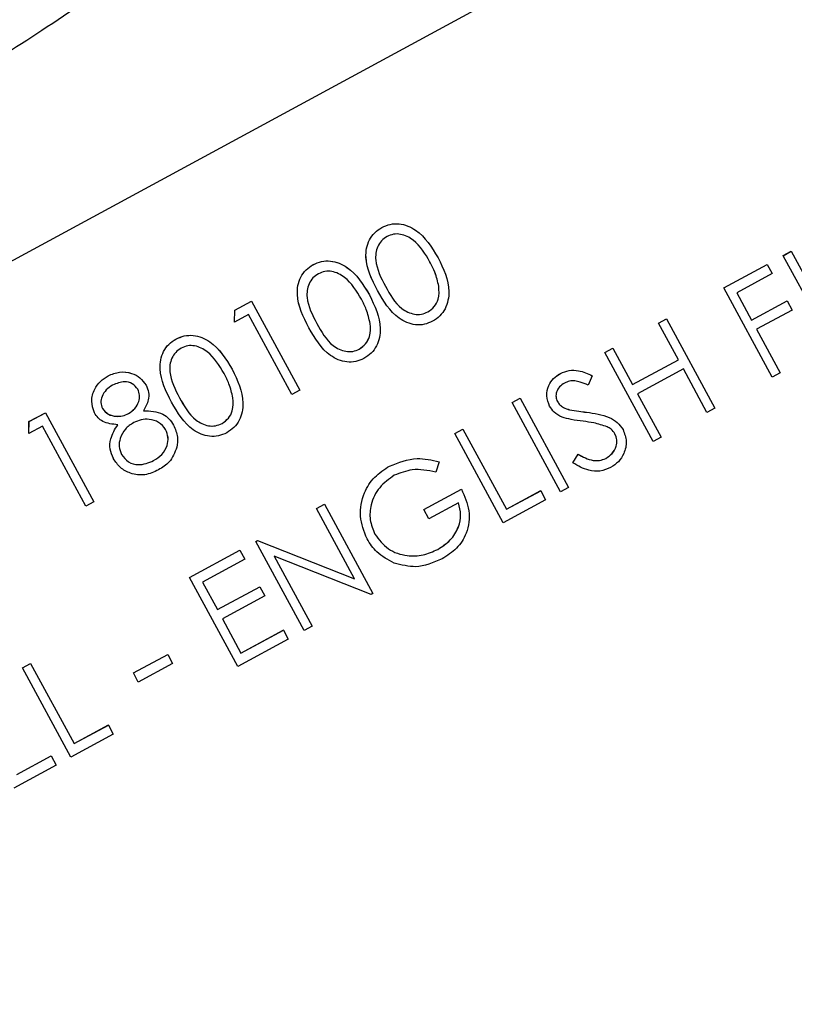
# Model space of a CAD drawing. Header units: inches. Extents: x 0.6 to 33.8, y 0 to 21.7.
# Tile 52 of 172: x 12.655 to 12.827, y 15.432 to 15.651. Entities that reach past the tile are written whole.
import ezdxf

# ---------------------------------------------------------------- set-up
doc = ezdxf.new("R2010")
doc.units = ezdxf.units.IN
doc.header["$MEASUREMENT"] = 0
doc.layers.add('FORMAT', color=7, linetype='Continuous')
doc.styles.add('SLDTEXTSTYLE3', font='TXT', dxfattribs={"width": 0.75})
doc.dimstyles.new('SLDDIMSTYLE0', dxfattribs={"dimtxt": 0.125, "dimasz": 0.13, "dimexe": 0, "dimexo": 0.0625, "dimgap": 0.03125, "dimtad": 0, "dimtih": 1, "dimtoh": 1, "dimdec": 1, "dimlfac": 4, "dimrnd": 1e-09, "dimzin": 12, "dimdsep": 46, "dimtxsty": 'SLDTEXTSTYLE3', "dimsah": 1, "dimcen": 0.09, "dimadec": 0, "dimazin": 3, "dimtfac": 1, "dimtdec": 1, "dimtofl": 0, "dimtmove": 0, "dimatfit": 3, "dimfxl": 1, "dimfrac": 2, "dimtolj": 1, "dimtzin": 12, "dimarcsym": 0})

# ---------------------------------------------------------------- blocks, each defined once
blk = doc.blocks.new('_D_3')
at = {"layer": 'FORMAT'}
for p, q in [((5.99027, 17.00098), (3.34158, 17.00098)), ((3.46658, 17.00098), (3.46658, 10.7356)), ((3.28186, 10.71021), (3.24378, 10.71021)), ((3.24378, 10.71021), (3.24378, 10.51177)), ((3.65131, 10.71021), (3.68939, 10.71021)), ((3.68939, 10.71021), (3.68939, 10.51177)), ((3.24378, 10.51177), (3.28186, 10.51177)), ((3.68939, 10.51177), (3.65131, 10.51177)), ((3.46658, 4.05937), (3.46658, 10.32475)), ((13.00303, 4.05937), (3.34158, 4.05937))]:
    blk.add_line(p, q, dxfattribs=at)
for points in [[(3.46658, 17.00098), (3.44658, 16.87098), (3.48658, 16.87098)], [(3.46658, 4.05937), (3.48658, 4.18937), (3.44658, 4.18937)]]:
    blk.add_solid(points, dxfattribs=at)
at = {"layer": 'FORMAT', "char_height": 0.125, "attachment_point": 1, "style": 'SLDTEXTSTYLE3'}
for s, insert in [('1315', (3.28186, 10.67291)), ('51.8', (3.30495, 10.48588))]:
    blk.add_mtext(s, dxfattribs=dict(at, insert=insert))

msp = doc.modelspace()

# ---------------------------------------------------------------- linework, layer by layer
at = {"color": 7, "linetype": 'Continuous'}
for p, q in [((12.8809, 15.72046), (12.40178, 15.4607)), ((12.8809, 15.72046), (12.40178, 15.4607)), ((12.73521, 15.60443), (12.7352, 15.60443)), ((12.82421, 15.59819), (12.82598, 15.59915)), ((12.82421, 15.59818), (12.82598, 15.59915)), ((12.82598, 15.59915), (12.82598, 15.59915)), ((12.82598, 15.59915), (12.83671, 15.57937)), ((12.74767, 15.59773), (12.74767, 15.59773)), ((12.81102, 15.59104), (12.82066, 15.59626)), ((12.81102, 15.59103), (12.82066, 15.59626)), ((12.82066, 15.59626), (12.82066, 15.59626)), ((12.82066, 15.59626), (12.82176, 15.59423)), ((12.82421, 15.59818), (12.82421, 15.59819)), ((12.83493, 15.57841), (12.82421, 15.59818)), ((12.71999, 15.59618), (12.71999, 15.59619)), ((12.82176, 15.59423), (12.8139, 15.58997)), ((12.73423, 15.59044), (12.73423, 15.59045)), ((12.74784, 15.5914), (12.74784, 15.5914)), ((12.81102, 15.59103), (12.81102, 15.59104)), ((12.82174, 15.57126), (12.81102, 15.59103)), ((12.8139, 15.58997), (12.8172, 15.58388)), ((12.70264, 15.58612), (12.7063, 15.58811)), ((12.70264, 15.58612), (12.7063, 15.5881)), ((12.7063, 15.5881), (12.7063, 15.58811)), ((12.7063, 15.5881), (12.71702, 15.56833)), ((12.73246, 15.58948), (12.73246, 15.58948)), ((12.81719, 15.58389), (12.82506, 15.58815)), ((12.8172, 15.58388), (12.82506, 15.58815)), ((12.82506, 15.58815), (12.82616, 15.58612)), ((12.82506, 15.58815), (12.82506, 15.58815)), ((12.70258, 15.58347), (12.70264, 15.58612)), ((12.70258, 15.58346), (12.70264, 15.58612)), ((12.70264, 15.58612), (12.70264, 15.58612)), ((12.74544, 15.5857), (12.74544, 15.5857)), ((12.82616, 15.58612), (12.8183, 15.58185)), ((12.70562, 15.58511), (12.70258, 15.58346)), ((12.70258, 15.58346), (12.70258, 15.58347)), ((12.71525, 15.56736), (12.70562, 15.58511)), ((12.73263, 15.58315), (12.73262, 15.58315)), ((12.79657, 15.5832), (12.79834, 15.58416)), ((12.79657, 15.5832), (12.79834, 15.58416)), ((12.79657, 15.5832), (12.79657, 15.5832)), ((12.80097, 15.57508), (12.79657, 15.5832)), ((12.79834, 15.58416), (12.79834, 15.58416)), ((12.79834, 15.58416), (12.80907, 15.56438)), ((12.71902, 15.58219), (12.71902, 15.5822)), ((12.8183, 15.58185), (12.82352, 15.57222)), ((12.68956, 15.57968), (12.68956, 15.57969)), ((12.73022, 15.57745), (12.73022, 15.57746)), ((12.78465, 15.57674), (12.78642, 15.5777)), ((12.78465, 15.57674), (12.78642, 15.5777)), ((12.79537, 15.55696), (12.78465, 15.57674)), ((12.78465, 15.57674), (12.78465, 15.57674)), ((12.78642, 15.5777), (12.79082, 15.56958)), ((12.78642, 15.5777), (12.78642, 15.5777)), ((12.79082, 15.56959), (12.80096, 15.57509)), ((12.79082, 15.56958), (12.80097, 15.57508)), ((12.70203, 15.57298), (12.70203, 15.57299)), ((12.80207, 15.57306), (12.79192, 15.56756)), ((12.80729, 15.56342), (12.80207, 15.57306)), ((12.82352, 15.57222), (12.82174, 15.57126)), ((12.67454, 15.57154), (12.67454, 15.57155)), ((12.77479, 15.57205), (12.77479, 15.57205)), ((12.78188, 15.57156), (12.78093, 15.56947)), ((12.78188, 15.57156), (12.78188, 15.57156)), ((12.68294, 15.56946), (12.68294, 15.56946)), ((12.71702, 15.56833), (12.71525, 15.56736)), ((12.68859, 15.56569), (12.68859, 15.5657)), ((12.7022, 15.56665), (12.70219, 15.56665)), ((12.76411, 15.5656), (12.76588, 15.56657)), ((12.76411, 15.5656), (12.76588, 15.56656)), ((12.76588, 15.56656), (12.76588, 15.56657)), ((12.76588, 15.56656), (12.77661, 15.54679)), ((12.79192, 15.56756), (12.79715, 15.55792)), ((12.76411, 15.5656), (12.76411, 15.5656)), ((12.77483, 15.54582), (12.76411, 15.5656)), ((12.77242, 15.56479), (12.77242, 15.56479)), ((12.77684, 15.56399), (12.77684, 15.56399)), ((12.78057, 15.56346), (12.78057, 15.56346)), ((12.80907, 15.56438), (12.80729, 15.56342)), ((12.65693, 15.55872), (12.65699, 15.56138)), ((12.65693, 15.55871), (12.657, 15.56137)), ((12.65699, 15.56138), (12.66065, 15.56336)), ((12.657, 15.56137), (12.65699, 15.56138)), ((12.657, 15.56137), (12.66065, 15.56335)), ((12.66065, 15.56335), (12.66065, 15.56336)), ((12.66065, 15.56335), (12.67137, 15.54358)), ((12.6715, 15.56332), (12.6715, 15.56333)), ((12.67905, 15.56316), (12.67905, 15.56316)), ((12.65998, 15.56036), (12.65693, 15.55871)), ((12.6696, 15.54262), (12.65998, 15.56036)), ((12.68905, 15.56061), (12.68904, 15.56062)), ((12.69979, 15.56095), (12.69979, 15.56096)), ((12.75143, 15.55873), (12.7532, 15.55969)), ((12.75143, 15.55873), (12.7532, 15.55969)), ((12.7532, 15.55969), (12.76283, 15.54194)), ((12.7532, 15.55969), (12.7532, 15.55969)), ((12.78869, 15.5596), (12.78869, 15.55961)), ((12.65693, 15.55871), (12.65693, 15.55872)), ((12.76215, 15.53895), (12.75143, 15.55873)), ((12.75143, 15.55873), (12.75143, 15.55873)), ((12.79715, 15.55792), (12.79537, 15.55696)), ((12.67569, 15.55316), (12.67569, 15.55317)), ((12.68462, 15.55273), (12.68461, 15.55273)), ((12.77758, 15.55225), (12.77871, 15.55416)), ((12.77758, 15.55225), (12.77871, 15.55416)), ((12.77871, 15.55416), (12.77871, 15.55416)), ((12.78484, 15.55322), (12.78484, 15.55322)), ((12.73694, 15.55153), (12.73694, 15.55153)), ((12.74793, 15.55246), (12.74719, 15.5502)), ((12.74793, 15.55246), (12.74793, 15.55247)), ((12.77758, 15.55225), (12.77758, 15.55225)), ((12.7445, 15.54185), (12.75287, 15.54639)), ((12.7445, 15.54185), (12.75287, 15.54638)), ((12.75287, 15.54638), (12.75287, 15.54639)), ((12.76282, 15.54194), (12.77043, 15.54607)), ((12.76283, 15.54194), (12.77043, 15.54606)), ((12.77043, 15.54606), (12.77043, 15.54607)), ((12.77043, 15.54606), (12.77153, 15.54404)), ((12.77661, 15.54679), (12.77483, 15.54582)), ((12.77153, 15.54404), (12.76215, 15.53895)), ((12.67137, 15.54358), (12.6696, 15.54262)), ((12.72074, 15.54209), (12.72252, 15.54306)), ((12.72074, 15.54209), (12.72252, 15.54305)), ((12.72918, 15.52652), (12.72074, 15.54209)), ((12.72074, 15.54209), (12.72074, 15.54209)), ((12.72252, 15.54305), (12.72252, 15.54306)), ((12.72252, 15.54305), (12.73324, 15.52328)), ((12.7456, 15.53982), (12.7445, 15.54185)), ((12.7445, 15.54185), (12.7445, 15.54185)), ((12.75219, 15.54339), (12.7456, 15.53982)), ((12.73193, 15.53537), (12.73193, 15.53538)), ((12.69259, 15.52683), (12.70375, 15.53288)), ((12.6926, 15.52683), (12.70375, 15.53288)), ((12.70375, 15.53288), (12.70485, 15.53085)), ((12.70375, 15.53288), (12.70375, 15.53288)), ((12.7073, 15.53481), (12.70767, 15.53501)), ((12.7073, 15.5348), (12.70768, 15.535)), ((12.7073, 15.5348), (12.7073, 15.53481)), ((12.71803, 15.51503), (12.7073, 15.5348)), ((12.70767, 15.53501), (12.72918, 15.52653)), ((12.70768, 15.535), (12.70767, 15.53501)), ((12.70768, 15.535), (12.72918, 15.52652)), ((12.74762, 15.53304), (12.74762, 15.53305)), ((12.70485, 15.53085), (12.69547, 15.52576)), ((12.73284, 15.52306), (12.71138, 15.53152)), ((12.71138, 15.53152), (12.7198, 15.51599)), ((12.6926, 15.52683), (12.69259, 15.52683)), ((12.70332, 15.50705), (12.6926, 15.52683)), ((12.69547, 15.52576), (12.69877, 15.51968)), ((12.69877, 15.51968), (12.70815, 15.52477)), ((12.69877, 15.51968), (12.70815, 15.52476)), ((12.70815, 15.52476), (12.70815, 15.52477)), ((12.70815, 15.52476), (12.70925, 15.52274)), ((12.70925, 15.52274), (12.69987, 15.51765)), ((12.73324, 15.52328), (12.73284, 15.52306)), ((12.69987, 15.51765), (12.70399, 15.51004)), ((12.7198, 15.51599), (12.71803, 15.51503)), ((12.70399, 15.51005), (12.71337, 15.51513)), ((12.70399, 15.51004), (12.71338, 15.51513)), ((12.71338, 15.51513), (12.71337, 15.51513)), ((12.71338, 15.51513), (12.71448, 15.5131)), ((12.71448, 15.5131), (12.70332, 15.50705)), ((12.68013, 15.50564), (12.68774, 15.50976)), ((12.68013, 15.50564), (12.68774, 15.50976)), ((12.68774, 15.50976), (12.68774, 15.50976)), ((12.68774, 15.50976), (12.68884, 15.50773)), ((12.65557, 15.50676), (12.65735, 15.50772)), ((12.65557, 15.50676), (12.65735, 15.50772)), ((12.65557, 15.50676), (12.65557, 15.50676)), ((12.66629, 15.48698), (12.65557, 15.50676)), ((12.65735, 15.50772), (12.65735, 15.50772)), ((12.65735, 15.50772), (12.66697, 15.48997)), ((12.68884, 15.50773), (12.68123, 15.50361)), ((12.68013, 15.50564), (12.68013, 15.50564)), ((12.68123, 15.50361), (12.68013, 15.50564)), ((12.66697, 15.48997), (12.67458, 15.4941)), ((12.66697, 15.48997), (12.67458, 15.49409)), ((12.67458, 15.49409), (12.67458, 15.4941)), ((12.67458, 15.49409), (12.67568, 15.49207)), ((12.67568, 15.49207), (12.66629, 15.48698)), ((12.65429, 15.4831), (12.6619, 15.48722)), ((12.65429, 15.4831), (12.6619, 15.48722)), ((12.6619, 15.48722), (12.663, 15.48519)), ((12.6619, 15.48722), (12.6619, 15.48722)), ((12.663, 15.48519), (12.65361, 15.4801))]:
    msp.add_line(p, q, dxfattribs=at)
for points, knots in [([(12.52601, 15.85843), (12.54013, 15.86475), (12.56838, 15.87738), (12.60941, 15.89014), (12.64749, 15.89814), (12.68316, 15.90158), (12.7166, 15.90042), (12.74286, 15.89417), (12.76225, 15.8855), (12.77415, 15.87676), (12.78298, 15.86704), (12.78851, 15.85856), (12.79278, 15.84875), (12.79541, 15.83824), (12.79637, 15.82725), (12.79532, 15.80994), (12.78941, 15.78746), (12.77528, 15.75973), (12.75542, 15.73149), (12.72943, 15.70285), (12.69753, 15.67457), (12.66141, 15.64834), (12.62318, 15.62553), (12.58482, 15.60662), (12.54641, 15.59155), (12.50863, 15.58035), (12.47203, 15.57328), (12.43635, 15.57054), (12.40301, 15.57251), (12.37814, 15.57944), (12.36088, 15.58822), (12.35094, 15.59562), (12.34311, 15.60388), (12.33764, 15.61181), (12.33333, 15.62058), (12.32957, 15.63288), (12.32821, 15.65036), (12.33155, 15.67177), (12.34157, 15.69758), (12.35842, 15.72612), (12.38413, 15.75823), (12.40731, 15.77918), (12.41961, 15.7903)], [0, 0, 0, 0, 0.035255, 0.07052, 0.102451, 0.134393, 0.168874, 0.203338, 0.221713, 0.239925, 0.247863, 0.255892, 0.262757, 0.271808, 0.283203, 0.294651, 0.326718, 0.358842, 0.391972, 0.425091, 0.460511, 0.495917, 0.528451, 0.560985, 0.592379, 0.623782, 0.655999, 0.688227, 0.723054, 0.757839, 0.771714, 0.785506, 0.794134, 0.800715, 0.80732, 0.815968, 0.832736, 0.859921, 0.887187, 0.923219, 0.959239, 1, 1, 1, 1]), ([(12.36652, 15.62987), (12.36884, 15.6262), (12.37418, 15.61774), (12.38865, 15.60536), (12.40911, 15.59579), (12.43514, 15.59025), (12.46397, 15.58922), (12.49515, 15.59213), (12.52993, 15.5995), (12.56701, 15.6116), (12.6048, 15.62834), (12.64055, 15.64846), (12.67325, 15.67105), (12.7024, 15.69589), (12.72766, 15.72282), (12.74821, 15.75139), (12.76011, 15.77696), (12.76546, 15.79832), (12.76649, 15.81374), (12.76443, 15.82874), (12.7593, 15.84206), (12.75065, 15.85449), (12.73592, 15.86739), (12.71432, 15.87702), (12.68684, 15.88238), (12.65666, 15.88289), (12.62419, 15.87919), (12.58871, 15.87096), (12.5515, 15.85805), (12.51417, 15.84081), (12.47905, 15.82035), (12.44705, 15.79753), (12.41867, 15.77256), (12.39423, 15.74557), (12.37461, 15.71703), (12.36296, 15.6903), (12.35847, 15.66625), (12.35903, 15.6469), (12.36444, 15.6346), (12.36652, 15.62987)], [0, 0, 0, 0, 0.010807, 0.024876, 0.050661, 0.078536, 0.106457, 0.137054, 0.167647, 0.202818, 0.237982, 0.271623, 0.305266, 0.338595, 0.371932, 0.406586, 0.44119, 0.457702, 0.474138, 0.486307, 0.498599, 0.509328, 0.524106, 0.552083, 0.581438, 0.610833, 0.642395, 0.673952, 0.708843, 0.743728, 0.777095, 0.810465, 0.843624, 0.876791, 0.911353, 0.945858, 0.966369, 0.987067, 1, 1, 1, 1]), ([(12.7352, 15.60443), (12.73581, 15.6047), (12.73703, 15.60524), (12.73971, 15.60536), (12.74417, 15.60351), (12.74627, 15.60004), (12.74767, 15.59773)], [0, 0, 0, 0, 0.1256, 0.251197, 0.500581, 1, 1, 1, 1]), ([(12.73521, 15.60443), (12.73581, 15.6047), (12.73703, 15.60524), (12.73971, 15.60536), (12.74417, 15.60351), (12.74627, 15.60004), (12.74767, 15.59773)], [0, 0, 0, 0, 0.1256, 0.251197, 0.500581, 1, 1, 1, 1]), ([(12.73423, 15.59045), (12.73303, 15.59285), (12.73152, 15.59586), (12.73175, 15.59983), (12.7324, 15.6017), (12.73355, 15.60335), (12.73465, 15.60407), (12.7352, 15.60443)], [0, 0, 0, 0, 0.498702, 0.6241765, 0.7494675, 0.8747453, 1, 1, 1, 1]), ([(12.73423, 15.59044), (12.73303, 15.59284), (12.73152, 15.59585), (12.73176, 15.59982), (12.7324, 15.6017), (12.73355, 15.60335), (12.73465, 15.60407), (12.73521, 15.60443)], [0, 0, 0, 0, 0.498702, 0.624177, 0.749467, 0.874745, 1, 1, 1, 1]), ([(12.74589, 15.59677), (12.74483, 15.59857), (12.74322, 15.60126), (12.7399, 15.60298), (12.7378, 15.60303), (12.73684, 15.60263), (12.73637, 15.60243)], [0, 0, 0, 0, 0.500072, 0.749021, 0.874598, 1, 1, 1, 1]), ([(12.73637, 15.60243), (12.73594, 15.60214), (12.73508, 15.60156), (12.73425, 15.60021), (12.73382, 15.59872), (12.73382, 15.5956), (12.73503, 15.59327), (12.736, 15.59141)], [0, 0, 0, 0, 0.125139, 0.250418, 0.375519, 0.500847, 1, 1, 1, 1]), ([(12.71999, 15.59619), (12.7206, 15.59645), (12.72181, 15.59699), (12.72449, 15.59711), (12.72896, 15.59526), (12.73106, 15.5918), (12.73246, 15.58948)], [0, 0, 0, 0, 0.1256, 0.251197, 0.500581, 1, 1, 1, 1]), ([(12.71999, 15.59618), (12.7206, 15.59645), (12.72181, 15.59699), (12.7245, 15.59711), (12.72896, 15.59526), (12.73106, 15.59179), (12.73246, 15.58948)], [0, 0, 0, 0, 0.1256, 0.251197, 0.500581, 1, 1, 1, 1]), ([(12.74784, 15.5914), (12.7476, 15.59245), (12.74716, 15.59432), (12.74628, 15.59603), (12.74589, 15.59678)], [0, 0, 0, 0, 0.559599, 1, 1, 1, 1]), ([(12.74784, 15.5914), (12.7476, 15.59244), (12.74717, 15.59432), (12.74628, 15.59602), (12.74589, 15.59677)], [0, 0, 0, 0, 0.559599, 1, 1, 1, 1]), ([(12.74767, 15.59773), (12.74885, 15.5953), (12.75061, 15.59165), (12.7497, 15.58691), (12.74815, 15.58473), (12.74703, 15.584), (12.74648, 15.58364)], [0, 0, 0, 0, 0.499407, 0.748743, 0.874372, 1, 1, 1, 1]), ([(12.71902, 15.5822), (12.71781, 15.5846), (12.71631, 15.58761), (12.71654, 15.59158), (12.71718, 15.59345), (12.71833, 15.5951), (12.71944, 15.59583), (12.71999, 15.59619)], [0, 0, 0, 0, 0.498702, 0.624177, 0.749467, 0.874745, 1, 1, 1, 1]), ([(12.71902, 15.58219), (12.71781, 15.5846), (12.71631, 15.5876), (12.71654, 15.59157), (12.71718, 15.59345), (12.71833, 15.5951), (12.71944, 15.59582), (12.71999, 15.59618)], [0, 0, 0, 0, 0.498702, 0.6241765, 0.7494675, 0.8747453, 1, 1, 1, 1]), ([(12.72115, 15.59419), (12.72072, 15.59389), (12.71986, 15.59331), (12.71904, 15.59196), (12.7186, 15.59047), (12.7186, 15.58735), (12.71982, 15.58502), (12.72079, 15.58316)], [0, 0, 0, 0, 0.125139, 0.250418, 0.375519, 0.500847, 1, 1, 1, 1]), ([(12.73068, 15.58853), (12.72961, 15.59032), (12.72801, 15.59301), (12.72468, 15.59473), (12.72259, 15.59478), (12.72163, 15.59438), (12.72115, 15.59419)], [0, 0, 0, 0, 0.500072, 0.749021, 0.874598, 1, 1, 1, 1]), ([(12.74648, 15.58364), (12.74588, 15.58337), (12.74467, 15.58284), (12.74201, 15.58274), (12.73761, 15.58465), (12.73558, 15.58812), (12.73423, 15.59044)], [0, 0, 0, 0, 0.125551, 0.25109, 0.50025, 1, 1, 1, 1]), ([(12.736, 15.59142), (12.73702, 15.58958), (12.73854, 15.58682), (12.7419, 15.58515), (12.744, 15.58511), (12.74496, 15.58551), (12.74544, 15.5857)], [0, 0, 0, 0, 0.500291, 0.749086, 0.874606, 1, 1, 1, 1]), ([(12.736, 15.59141), (12.73702, 15.58957), (12.73854, 15.58682), (12.74191, 15.58515), (12.744, 15.58511), (12.74496, 15.5855), (12.74544, 15.5857)], [0, 0, 0, 0, 0.500291, 0.749086, 0.874606, 1, 1, 1, 1]), ([(12.74544, 15.5857), (12.74594, 15.58606), (12.74695, 15.58678), (12.74801, 15.58882), (12.7479, 15.59042), (12.74784, 15.5914)], [0, 0, 0, 0, 0.280257, 0.560781, 1, 1, 1, 1]), ([(12.74544, 15.5857), (12.74594, 15.58606), (12.74695, 15.58679), (12.748, 15.58882), (12.7479, 15.59042), (12.74784, 15.5914)], [0, 0, 0, 0, 0.280257, 0.560781, 1, 1, 1, 1]), ([(12.73263, 15.58315), (12.73238, 15.5842), (12.73195, 15.58607), (12.73107, 15.58777), (12.73068, 15.58853)], [0, 0, 0, 0, 0.559599, 1, 1, 1, 1]), ([(12.73262, 15.58315), (12.73238, 15.5842), (12.73195, 15.58607), (12.73107, 15.58778), (12.73068, 15.58853)], [0, 0, 0, 0, 0.559599, 1, 1, 1, 1]), ([(12.73246, 15.58948), (12.73363, 15.58705), (12.7354, 15.5834), (12.73449, 15.57866), (12.73293, 15.57648), (12.73182, 15.57575), (12.73126, 15.57539)], [0, 0, 0, 0, 0.4994065, 0.7487427, 0.8743724, 1, 1, 1, 1]), ([(12.72079, 15.58317), (12.7218, 15.58133), (12.72333, 15.57857), (12.72669, 15.5769), (12.72878, 15.57686), (12.72974, 15.57726), (12.73022, 15.57746)], [0, 0, 0, 0, 0.5002912, 0.749086, 0.8746062, 1, 1, 1, 1]), ([(12.72079, 15.58316), (12.72181, 15.58132), (12.72333, 15.57857), (12.72669, 15.5769), (12.72879, 15.57686), (12.72974, 15.57725), (12.73022, 15.57745)], [0, 0, 0, 0, 0.500291, 0.749086, 0.874606, 1, 1, 1, 1]), ([(12.73022, 15.57745), (12.73073, 15.57781), (12.73173, 15.57853), (12.73279, 15.58057), (12.73269, 15.58217), (12.73263, 15.58315)], [0, 0, 0, 0, 0.280257, 0.560781, 1, 1, 1, 1]), ([(12.73022, 15.57746), (12.73072, 15.57782), (12.73173, 15.57854), (12.73279, 15.58057), (12.73269, 15.58217), (12.73262, 15.58315)], [0, 0, 0, 0, 0.280257, 0.560781, 1, 1, 1, 1]), ([(12.73126, 15.57539), (12.73066, 15.57512), (12.72946, 15.57459), (12.72679, 15.57449), (12.72239, 15.5764), (12.72037, 15.57988), (12.71902, 15.58219)], [0, 0, 0, 0, 0.125551, 0.25109, 0.50025, 1, 1, 1, 1]), ([(12.68859, 15.5657), (12.68738, 15.5681), (12.68588, 15.57111), (12.68611, 15.57508), (12.68675, 15.57696), (12.6879, 15.57861), (12.68901, 15.57933), (12.68956, 15.57969)], [0, 0, 0, 0, 0.498702, 0.624177, 0.749467, 0.874745, 1, 1, 1, 1]), ([(12.68859, 15.56569), (12.68738, 15.5681), (12.68588, 15.57111), (12.68611, 15.57508), (12.68675, 15.57695), (12.6879, 15.5786), (12.68901, 15.57932), (12.68956, 15.57968)], [0, 0, 0, 0, 0.498702, 0.6241765, 0.7494675, 0.8747453, 1, 1, 1, 1]), ([(12.68956, 15.57969), (12.69017, 15.57996), (12.69138, 15.58049), (12.69406, 15.58061), (12.69852, 15.57876), (12.70063, 15.5753), (12.70203, 15.57299)], [0, 0, 0, 0, 0.1256, 0.251197, 0.500581, 1, 1, 1, 1]), ([(12.68956, 15.57968), (12.69017, 15.57995), (12.69138, 15.58049), (12.69406, 15.58061), (12.69853, 15.57876), (12.70063, 15.57529), (12.70203, 15.57298)], [0, 0, 0, 0, 0.1256001, 0.2511969, 0.5005813, 1, 1, 1, 1]), ([(12.69072, 15.57769), (12.69029, 15.5774), (12.68943, 15.57681), (12.68861, 15.57547), (12.68817, 15.57397), (12.68817, 15.57086), (12.68939, 15.56853), (12.69036, 15.56666)], [0, 0, 0, 0, 0.125139, 0.250418, 0.375519, 0.500847, 1, 1, 1, 1]), ([(12.70025, 15.57203), (12.69918, 15.57382), (12.69758, 15.57651), (12.69425, 15.57823), (12.69216, 15.57828), (12.6912, 15.57788), (12.69072, 15.57769)], [0, 0, 0, 0, 0.500072, 0.749021, 0.874598, 1, 1, 1, 1]), ([(12.67454, 15.57155), (12.67538, 15.57189), (12.67705, 15.57257), (12.6796, 15.57227), (12.6817, 15.57119), (12.68253, 15.57004), (12.68294, 15.56946)], [0, 0, 0, 0, 0.2799289, 0.5596229, 0.7799456, 1, 1, 1, 1]), ([(12.67454, 15.57154), (12.67538, 15.57188), (12.67705, 15.57256), (12.67961, 15.57226), (12.68171, 15.57119), (12.68253, 15.57003), (12.68294, 15.56946)], [0, 0, 0, 0, 0.279929, 0.559623, 0.779946, 1, 1, 1, 1]), ([(12.70203, 15.57298), (12.7032, 15.57055), (12.70497, 15.5669), (12.70406, 15.56216), (12.7025, 15.55998), (12.70139, 15.55925), (12.70083, 15.55889)], [0, 0, 0, 0, 0.499407, 0.748743, 0.874372, 1, 1, 1, 1]), ([(12.77479, 15.57205), (12.77543, 15.57232), (12.77672, 15.57286), (12.77925, 15.57273), (12.78088, 15.57201), (12.78188, 15.57156)], [0, 0, 0, 0, 0.2797499, 0.5595012, 1, 1, 1, 1]), ([(12.77479, 15.57205), (12.77543, 15.57232), (12.77672, 15.57286), (12.77925, 15.57273), (12.78088, 15.572), (12.78188, 15.57156)], [0, 0, 0, 0, 0.27975, 0.559501, 1, 1, 1, 1]), ([(12.6715, 15.56333), (12.67121, 15.5642), (12.67063, 15.56593), (12.67137, 15.56846), (12.67274, 15.57038), (12.67394, 15.57116), (12.67454, 15.57155)], [0, 0, 0, 0, 0.278806, 0.558457, 0.77916, 1, 1, 1, 1]), ([(12.6715, 15.56332), (12.67121, 15.56419), (12.67063, 15.56593), (12.67137, 15.56846), (12.67274, 15.57037), (12.67394, 15.57115), (12.67454, 15.57154)], [0, 0, 0, 0, 0.278806, 0.558457, 0.77916, 1, 1, 1, 1]), ([(12.68113, 15.56856), (12.68075, 15.56901), (12.67998, 15.56992), (12.67781, 15.57044), (12.6764, 15.56983), (12.67554, 15.56946)], [0, 0, 0, 0, 0.278971, 0.559919, 1, 1, 1, 1]), ([(12.7022, 15.56665), (12.70195, 15.5677), (12.70152, 15.56957), (12.70064, 15.57128), (12.70025, 15.57203)], [0, 0, 0, 0, 0.559599, 1, 1, 1, 1]), ([(12.70219, 15.56665), (12.70195, 15.5677), (12.70152, 15.56957), (12.70064, 15.57128), (12.70025, 15.57203)], [0, 0, 0, 0, 0.559599, 1, 1, 1, 1]), ([(12.77242, 15.56479), (12.77213, 15.56554), (12.77154, 15.56704), (12.77206, 15.5693), (12.77322, 15.57102), (12.77427, 15.57171), (12.77479, 15.57205)], [0, 0, 0, 0, 0.279553, 0.558798, 0.779378, 1, 1, 1, 1]), ([(12.77242, 15.56479), (12.77213, 15.56554), (12.77154, 15.56704), (12.77206, 15.56929), (12.77322, 15.57101), (12.77427, 15.5717), (12.77479, 15.57205)], [0, 0, 0, 0, 0.2795526, 0.5587984, 0.7793777, 1, 1, 1, 1]), ([(12.78093, 15.56947), (12.78036, 15.56971), (12.77942, 15.57011), (12.77803, 15.57045), (12.7768, 15.57041), (12.77606, 15.57008), (12.7757, 15.56991)], [0, 0, 0, 0, 0.340409, 0.560482, 0.78018, 1, 1, 1, 1]), ([(12.67554, 15.56946), (12.67504, 15.56914), (12.67404, 15.56851), (12.67317, 15.56709), (12.67279, 15.56557), (12.67312, 15.5647), (12.67329, 15.56426)], [0, 0, 0, 0, 0.280651, 0.560566, 0.78062, 1, 1, 1, 1]), ([(12.67905, 15.56316), (12.67955, 15.5635), (12.68053, 15.56418), (12.68137, 15.56567), (12.6816, 15.56723), (12.68129, 15.56812), (12.68113, 15.56856)], [0, 0, 0, 0, 0.280237, 0.560145, 0.780435, 1, 1, 1, 1]), ([(12.67905, 15.56316), (12.67954, 15.5635), (12.68053, 15.56418), (12.68137, 15.56567), (12.6816, 15.56723), (12.68128, 15.56812), (12.68113, 15.56856)], [0, 0, 0, 0, 0.280237, 0.560145, 0.780435, 1, 1, 1, 1]), ([(12.68294, 15.56946), (12.68316, 15.56894), (12.68361, 15.5679), (12.68351, 15.56584), (12.68281, 15.56457), (12.68237, 15.5638)], [0, 0, 0, 0, 0.280159, 0.560243, 1, 1, 1, 1]), ([(12.7757, 15.56991), (12.77531, 15.56966), (12.77454, 15.56917), (12.77391, 15.56803), (12.77374, 15.56684), (12.77401, 15.56617), (12.77415, 15.56584)], [0, 0, 0, 0, 0.280274, 0.559931, 0.77992, 1, 1, 1, 1]), ([(12.70083, 15.55889), (12.70023, 15.55863), (12.69902, 15.55809), (12.69636, 15.55799), (12.69196, 15.55991), (12.68994, 15.56338), (12.68859, 15.56569)], [0, 0, 0, 0, 0.125551, 0.25109, 0.50025, 1, 1, 1, 1]), ([(12.69036, 15.56667), (12.69137, 15.56483), (12.6929, 15.56207), (12.69626, 15.5604), (12.69835, 15.56037), (12.69931, 15.56076), (12.69979, 15.56096)], [0, 0, 0, 0, 0.500291, 0.749086, 0.874606, 1, 1, 1, 1]), ([(12.69036, 15.56666), (12.69138, 15.56482), (12.6929, 15.56207), (12.69626, 15.5604), (12.69836, 15.56036), (12.69931, 15.56076), (12.69979, 15.56095)], [0, 0, 0, 0, 0.500291, 0.749086, 0.874606, 1, 1, 1, 1]), ([(12.69979, 15.56095), (12.7003, 15.56131), (12.7013, 15.56204), (12.70236, 15.56407), (12.70226, 15.56567), (12.7022, 15.56665)], [0, 0, 0, 0, 0.280257, 0.560781, 1, 1, 1, 1]), ([(12.69979, 15.56096), (12.70029, 15.56132), (12.7013, 15.56204), (12.70236, 15.56407), (12.70226, 15.56568), (12.70219, 15.56665)], [0, 0, 0, 0, 0.2802572, 0.5607811, 1, 1, 1, 1]), ([(12.77415, 15.56584), (12.77432, 15.56558), (12.77467, 15.56505), (12.77559, 15.56437), (12.77637, 15.56414), (12.77684, 15.56399)], [0, 0, 0, 0, 0.279946, 0.559774, 1, 1, 1, 1]), ([(12.77415, 15.56584), (12.77432, 15.56557), (12.77467, 15.56505), (12.77559, 15.56437), (12.77637, 15.56413), (12.77684, 15.56399)], [0, 0, 0, 0, 0.279946, 0.559774, 1, 1, 1, 1]), ([(12.67329, 15.56426), (12.67368, 15.56379), (12.67448, 15.56286), (12.67619, 15.5625), (12.67775, 15.56257), (12.67862, 15.56296), (12.67905, 15.56316)], [0, 0, 0, 0, 0.277721, 0.558224, 0.779072, 1, 1, 1, 1]), ([(12.67329, 15.56426), (12.67368, 15.5638), (12.67447, 15.56287), (12.67619, 15.56251), (12.67775, 15.56257), (12.67862, 15.56297), (12.67905, 15.56316)], [0, 0, 0, 0, 0.277721, 0.558224, 0.779072, 1, 1, 1, 1]), ([(12.68237, 15.5638), (12.68386, 15.56373), (12.68594, 15.56363), (12.68811, 15.56207), (12.68873, 15.5611), (12.68904, 15.56062)], [0, 0, 0, 0, 0.558271, 0.779089, 1, 1, 1, 1]), ([(12.68237, 15.5638), (12.68386, 15.56372), (12.68594, 15.56362), (12.68811, 15.56206), (12.68873, 15.5611), (12.68905, 15.56061)], [0, 0, 0, 0, 0.558271, 0.779089, 1, 1, 1, 1]), ([(12.77516, 15.56238), (12.77453, 15.5627), (12.77341, 15.56328), (12.77273, 15.56433), (12.77242, 15.56479)], [0, 0, 0, 0, 0.55984, 1, 1, 1, 1]), ([(12.77684, 15.56399), (12.77753, 15.56388), (12.77877, 15.56367), (12.78002, 15.56353), (12.78057, 15.56346)], [0, 0, 0, 0, 0.559906, 1, 1, 1, 1]), ([(12.77684, 15.56399), (12.77753, 15.56387), (12.77877, 15.56367), (12.78002, 15.56352), (12.78057, 15.56346)], [0, 0, 0, 0, 0.559906, 1, 1, 1, 1]), ([(12.78057, 15.56346), (12.7823, 15.56322), (12.78472, 15.56288), (12.78748, 15.56129), (12.78829, 15.56017), (12.78869, 15.55961)], [0, 0, 0, 0, 0.5601154, 0.7802838, 1, 1, 1, 1]), ([(12.78057, 15.56346), (12.7823, 15.56321), (12.78473, 15.56287), (12.78749, 15.56129), (12.78829, 15.56017), (12.78869, 15.5596)], [0, 0, 0, 0, 0.560115, 0.780284, 1, 1, 1, 1]), ([(12.67666, 15.5607), (12.6755, 15.5608), (12.67389, 15.56095), (12.67224, 15.5622), (12.67174, 15.56295), (12.6715, 15.56332)], [0, 0, 0, 0, 0.557752, 0.778932, 1, 1, 1, 1]), ([(12.68729, 15.55961), (12.68682, 15.56021), (12.68587, 15.5614), (12.68376, 15.56194), (12.68182, 15.56189), (12.68074, 15.5614), (12.6802, 15.56115)], [0, 0, 0, 0, 0.278303, 0.558509, 0.779146, 1, 1, 1, 1]), ([(12.77986, 15.56145), (12.77897, 15.56155), (12.77738, 15.56174), (12.77584, 15.56218), (12.77516, 15.56238)], [0, 0, 0, 0, 0.560413, 1, 1, 1, 1]), ([(12.78514, 15.56023), (12.78417, 15.56055), (12.78245, 15.56112), (12.78065, 15.56135), (12.77986, 15.56145)], [0, 0, 0, 0, 0.559496, 1, 1, 1, 1]), ([(12.67569, 15.55317), (12.6754, 15.55386), (12.67481, 15.55525), (12.67503, 15.55802), (12.67604, 15.55969), (12.67666, 15.5607)], [0, 0, 0, 0, 0.2799866, 0.5599013, 1, 1, 1, 1]), ([(12.67569, 15.55316), (12.6754, 15.55386), (12.67481, 15.55525), (12.67503, 15.55802), (12.67604, 15.55968), (12.67666, 15.5607)], [0, 0, 0, 0, 0.2799866, 0.5599013, 1, 1, 1, 1]), ([(12.6802, 15.56115), (12.67953, 15.56072), (12.67821, 15.55985), (12.67717, 15.55785), (12.67682, 15.55581), (12.67727, 15.55465), (12.6775, 15.55407)], [0, 0, 0, 0, 0.280283, 0.560138, 0.780298, 1, 1, 1, 1]), ([(12.68461, 15.55273), (12.68527, 15.55315), (12.68658, 15.55398), (12.68766, 15.5559), (12.68796, 15.55791), (12.68751, 15.55905), (12.68729, 15.55962)], [0, 0, 0, 0, 0.280602, 0.559962, 0.78018, 1, 1, 1, 1]), ([(12.68462, 15.55273), (12.68527, 15.55314), (12.68658, 15.55397), (12.68766, 15.5559), (12.68797, 15.55791), (12.68752, 15.55905), (12.68729, 15.55961)], [0, 0, 0, 0, 0.280602, 0.559962, 0.78018, 1, 1, 1, 1]), ([(12.68905, 15.56061), (12.68942, 15.55973), (12.6901, 15.55815), (12.68987, 15.55645), (12.68977, 15.5557)], [0, 0, 0, 0, 0.559346, 1, 1, 1, 1]), ([(12.7869, 15.55867), (12.78663, 15.55904), (12.78617, 15.5597), (12.78545, 15.56006), (12.78514, 15.56023)], [0, 0, 0, 0, 0.55899, 1, 1, 1, 1]), ([(12.78869, 15.5596), (12.78902, 15.55874), (12.78967, 15.557), (12.78903, 15.55442), (12.78777, 15.55238), (12.78655, 15.55159), (12.78594, 15.55119)], [0, 0, 0, 0, 0.279183, 0.559085, 0.779446, 1, 1, 1, 1]), ([(12.78484, 15.55322), (12.78534, 15.55356), (12.78634, 15.55425), (12.78721, 15.55575), (12.78742, 15.55734), (12.78707, 15.55823), (12.7869, 15.55867)], [0, 0, 0, 0, 0.280276, 0.560148, 0.780153, 1, 1, 1, 1]), ([(12.78484, 15.55322), (12.78534, 15.55356), (12.78635, 15.55424), (12.78721, 15.55575), (12.78742, 15.55733), (12.78707, 15.55822), (12.7869, 15.55867)], [0, 0, 0, 0, 0.280276, 0.560148, 0.780153, 1, 1, 1, 1]), ([(12.68977, 15.5557), (12.68931, 15.55452), (12.68848, 15.55239), (12.68655, 15.55121), (12.6857, 15.55069)], [0, 0, 0, 0, 0.557758, 1, 1, 1, 1]), ([(12.6857, 15.55069), (12.68471, 15.55023), (12.68273, 15.54931), (12.67964, 15.54971), (12.67716, 15.55107), (12.67618, 15.55246), (12.67569, 15.55316)], [0, 0, 0, 0, 0.280545, 0.559269, 0.779816, 1, 1, 1, 1]), ([(12.6775, 15.55407), (12.67797, 15.55347), (12.67891, 15.55227), (12.68168, 15.55152), (12.6835, 15.55227), (12.68462, 15.55273)], [0, 0, 0, 0, 0.2798334, 0.5601982, 1, 1, 1, 1]), ([(12.6775, 15.55407), (12.67797, 15.55347), (12.67891, 15.55227), (12.68168, 15.55152), (12.6835, 15.55227), (12.68461, 15.55273)], [0, 0, 0, 0, 0.2798334, 0.5601982, 1, 1, 1, 1]), ([(12.73694, 15.55153), (12.73895, 15.55232), (12.74255, 15.55372), (12.74628, 15.55285), (12.74793, 15.55247)], [0, 0, 0, 0, 0.558579, 1, 1, 1, 1]), ([(12.73694, 15.55153), (12.73895, 15.55231), (12.74255, 15.55372), (12.74628, 15.55285), (12.74793, 15.55246)], [0, 0, 0, 0, 0.558579, 1, 1, 1, 1]), ([(12.77871, 15.55416), (12.77978, 15.55358), (12.78129, 15.55276), (12.78351, 15.55267), (12.78439, 15.55304), (12.78484, 15.55322)], [0, 0, 0, 0, 0.559321, 0.779782, 1, 1, 1, 1]), ([(12.77871, 15.55416), (12.77979, 15.55357), (12.78129, 15.55276), (12.78351, 15.55267), (12.7844, 15.55303), (12.78484, 15.55322)], [0, 0, 0, 0, 0.559321, 0.779782, 1, 1, 1, 1]), ([(12.73193, 15.53538), (12.73129, 15.53703), (12.73, 15.54034), (12.73096, 15.54536), (12.73344, 15.54925), (12.73577, 15.55077), (12.73694, 15.55153)], [0, 0, 0, 0, 0.27959, 0.559072, 0.779411, 1, 1, 1, 1]), ([(12.73193, 15.53537), (12.73129, 15.53703), (12.73, 15.54034), (12.73096, 15.54536), (12.73344, 15.54925), (12.73577, 15.55077), (12.73694, 15.55153)], [0, 0, 0, 0, 0.2795897, 0.5590718, 0.7794111, 1, 1, 1, 1]), ([(12.74719, 15.5502), (12.74543, 15.55054), (12.74227, 15.55115), (12.73929, 15.54998), (12.73798, 15.54947)], [0, 0, 0, 0, 0.55984, 1, 1, 1, 1]), ([(12.78594, 15.55119), (12.78517, 15.55087), (12.78362, 15.55022), (12.78056, 15.55049), (12.77871, 15.55158), (12.77758, 15.55225)], [0, 0, 0, 0, 0.27988, 0.559666, 1, 1, 1, 1]), ([(12.73798, 15.54947), (12.73681, 15.54864), (12.73448, 15.54697), (12.7327, 15.54328), (12.7324, 15.53955), (12.73324, 15.53746), (12.73367, 15.53641)], [0, 0, 0, 0, 0.279847, 0.559555, 0.779847, 1, 1, 1, 1]), ([(12.75287, 15.54638), (12.75356, 15.54482), (12.75493, 15.54171), (12.75434, 15.53683), (12.75195, 15.53307), (12.7497, 15.53164), (12.74857, 15.53093)], [0, 0, 0, 0, 0.2803512, 0.5593674, 0.7793709, 1, 1, 1, 1]), ([(12.74762, 15.53305), (12.7486, 15.53368), (12.75056, 15.53494), (12.75226, 15.53777), (12.7529, 15.54074), (12.75243, 15.54251), (12.75219, 15.5434)], [0, 0, 0, 0, 0.280254, 0.559912, 0.779941, 1, 1, 1, 1]), ([(12.74762, 15.53304), (12.7486, 15.53367), (12.75056, 15.53493), (12.75227, 15.53776), (12.7529, 15.54074), (12.75243, 15.54251), (12.75219, 15.54339)], [0, 0, 0, 0, 0.280254, 0.559912, 0.779941, 1, 1, 1, 1]), ([(12.73797, 15.53002), (12.73658, 15.53073), (12.73409, 15.53199), (12.73259, 15.53434), (12.73193, 15.53537)], [0, 0, 0, 0, 0.559317, 1, 1, 1, 1]), ([(12.73366, 15.53642), (12.73458, 15.53522), (12.7364, 15.53282), (12.74052, 15.53148), (12.7444, 15.53161), (12.74655, 15.53257), (12.74762, 15.53305)], [0, 0, 0, 0, 0.279061, 0.558584, 0.779236, 1, 1, 1, 1]), ([(12.73367, 15.53641), (12.73458, 15.53522), (12.7364, 15.53282), (12.74052, 15.53148), (12.7444, 15.53161), (12.74655, 15.53256), (12.74762, 15.53304)], [0, 0, 0, 0, 0.279061, 0.558584, 0.779236, 1, 1, 1, 1]), ([(12.74857, 15.53093), (12.74663, 15.5301), (12.74317, 15.52861), (12.73956, 15.52959), (12.73797, 15.53002)], [0, 0, 0, 0, 0.559617, 1, 1, 1, 1])]:
    msp.add_open_spline(points, degree=3, knots=knots, dxfattribs=at)

# ---------------------------------------------------------------- dimensions: what is measured, and where the dimension line sits
at = {"layer": 'FORMAT'}
dim = msp.add_linear_dim(base=(3.46658, 4.05937), p1=(6.04027, 17.00098), p2=(13.05303, 4.05937), angle=90, dimstyle='SLDDIMSTYLE0', dxfattribs=at)
dim.commit()
dim.dimension.update_dxf_attribs({"geometry": '_D_3', "text_midpoint": (3.46658, 10.53018), "dimtype": 160})

doc.saveas('drawing.dxf')
